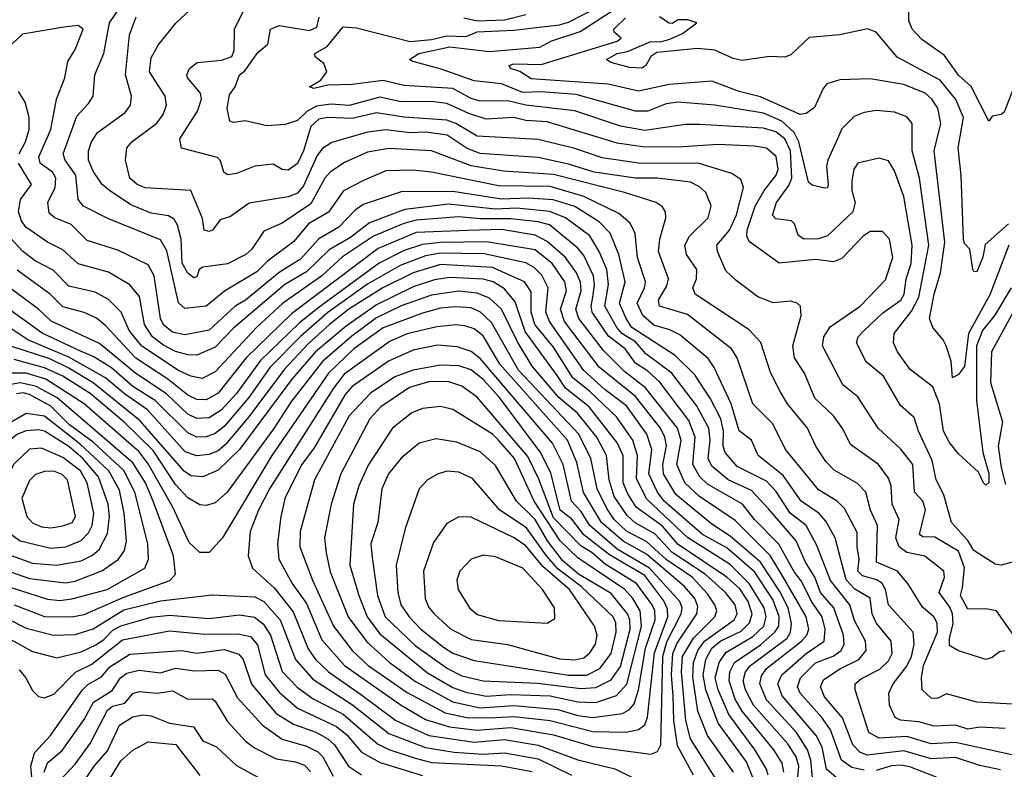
# Model space of a CAD drawing. Extents: x 1308313 to 1441400, y 959662 to 1036319.
# Tile 85 of 256: x 1352153 to 1355385, y 985105 to 987566. Entities that reach past the tile are written whole.
import ezdxf

# ---------------------------------------------------------------- set-up
doc = ezdxf.new("R2010")
doc.units = 0

msp = doc.modelspace()

# ---------------------------------------------------------------- linework, layer by layer
at = {"layer": '0CON10XD'}
for points in [[(1355432.3, 985317.7), (1355295, 985325.3), (1355195, 985352.2), (1355165, 985337.3), (1355145, 985338), (1355115.3, 985365), (1355113.7, 985405), (1355120.2, 985445), (1355166.2, 985555), (1355164.8, 985584.8), (1355153.6, 985605), (1355116.8, 985636.8), (1355070.8, 985710.8), (1355034.9, 985754.9), (1354965.8, 985785), (1354969, 985905), (1354946.3, 985955), (1354930.5, 986015), (1354903.2, 986043.2), (1354827, 986087), (1354798.9, 986115), (1354766.3, 986165), (1354738.8, 986225), (1354673.6, 986305), (1354650, 986345), (1354617.6, 986407.6), (1354585.9, 986505.9), (1354547.4, 986547.4), (1354370.4, 986665), (1354363.1, 986685), (1354375.2, 986714.8), (1354376.5, 986745), (1354341.6, 986795), (1354337.1, 986825), (1354351.9, 986855), (1354413.3, 986915), (1354422.7, 986955), (1354405, 986998.5), (1354385, 987016.8), (1354355, 987032), (1354245.4, 987045.4), (1354175, 987045.6), (1354038.6, 987065), (1353955, 987091.3), (1353855, 987113.2), (1353665, 987126.7), (1353622.4, 987142.4), (1353556.8, 987186.8), (1353486.6, 987196.6), (1353435, 987194.3), (1353355, 987203.8), (1353295, 987196.4), (1353177.8, 987162.2), (1353147.5, 987142.5), (1353129.9, 987120.1), (1353085, 987020.7), (1353065, 986996.3), (1353035, 986984.6), (1352906.8, 986963.2), (1352845, 986919.6), (1352811.8, 986908.2), (1352786.2, 986875), (1352775, 986870.4), (1352758.6, 986875), (1352753.1, 986913.1), (1352715, 987005.4), (1352565, 987013.6), (1352538.8, 987025), (1352515.3, 987045), (1352500.9, 987105), (1352505.5, 987145), (1352521.8, 987165), (1352603.6, 987226.4), (1352624.1, 987255), (1352634.7, 987285), (1352630.3, 987315), (1352579.8, 987395), (1352585, 987440.6), (1352607.7, 987482.3), (1352666.1, 987553.9), (1352789.7, 987670.3)], [(1355408, 986685), (1355354.4, 986595.6), (1355313.2, 986545), (1355293.8, 986495), (1355294.5, 986315), (1355314.5, 986144.5), (1355335, 986075.8), (1355335, 986045.8), (1355325, 986037.8), (1355316.9, 986045), (1355300.2, 986080.2), (1355235, 986140.6), (1355205, 986177.8), (1355185.9, 986215), (1355172.9, 986305), (1355150.6, 986360.6), (1355076.7, 986416.7), (1355034.7, 986475), (1355021.6, 986505), (1355023.5, 986535), (1355081.1, 986608.9), (1355104.7, 986655), (1355137.3, 986825), (1355106.7, 987045), (1355082.7, 987135), (1355083.2, 987225), (1355065, 987246.4), (1355025, 987262.5), (1354965, 987267.7), (1354925, 987261.1), (1354892.2, 987247.8), (1354852.1, 987207.9), (1354833.5, 987165), (1354805.5, 987105), (1354801.3, 987085), (1354806.6, 987023.4), (1354805, 987014), (1354795, 987012.1), (1354755, 987022.8), (1354742.8, 987032.8), (1354711, 987165), (1354695.1, 987195), (1354655, 987232.4), (1354595, 987258.9), (1354435.4, 987285.4), (1354315, 987294.8), (1354275, 987289.6), (1354215, 987265.6), (1354175, 987265.1), (1353980.4, 987320.4), (1353865, 987328.4), (1353805, 987326.3), (1353735, 987355.4), (1353645, 987364.5), (1353536.7, 987403.3), (1353440, 987430), (1353433.3, 987435), (1353463.2, 987455), (1353565, 987476.6), (1353695, 987461.1), (1353860.8, 987475), (1353897.1, 987495), (1353992.6, 987527.4), (1354125, 987611.8)], [(1355525, 985127), (1355225, 985192.6), (1355145, 985187.9), (1355065, 985212), (1354975, 985207.1), (1354941, 985225), (1354895.2, 985365), (1354895.2, 985384.8), (1354917, 985403), (1354977.1, 985432.9), (1355005, 985460.3), (1355017, 985485), (1355014, 985525), (1354964.9, 985584.9), (1354951.9, 985615), (1354945, 985666.4), (1354895, 985696.2), (1354866.6, 985726.6), (1354829.8, 985865), (1354799.4, 985919.4), (1354776.7, 985945), (1354718, 985985), (1354659.6, 986069.6), (1354577.3, 986135), (1354555.2, 986185.2), (1354515, 986216.2), (1354488.2, 986305), (1354433.4, 986423.4), (1354413.4, 986453.4), (1354320.5, 986530.5), (1354287.7, 986547.7), (1354235, 986563.3), (1354198.2, 986595), (1354180.2, 986635), (1354204.2, 986685), (1354207.5, 986705), (1354181.3, 986785), (1354173.8, 986863.8), (1354157.6, 986897.6), (1354119.5, 986929.5), (1354005.1, 986985.1), (1353895, 987017.9), (1353725, 987020.1), (1353504.8, 987065.2), (1353445, 987071.4), (1353355, 987069), (1353282, 987038), (1353216, 987004), (1353166.5, 986933.5), (1353101.3, 986895), (1353052.8, 986837.2), (1352966.7, 986773.3), (1352932.2, 986737.8), (1352825.1, 986674.9), (1352765, 986625.7), (1352695, 986617.3), (1352675, 986635.6), (1352636.3, 986806.3), (1352615, 986843.3), (1352443.1, 986913.1), (1352363.3, 986953.3), (1352345.3, 986975), (1352337.3, 987055), (1352302.5, 987105), (1352296.3, 987125), (1352340.9, 987249.1), (1352379.3, 987290.7), (1352394.1, 987315), (1352400.5, 987385), (1352430, 987455), (1352448.3, 987555), (1352483.3, 987606.7)], [(1355386.9, 985493.1), (1355369.3, 985490.7), (1355345, 985471.5), (1355325, 985465.5), (1355235, 985493.1), (1355205, 985511.4), (1355205.2, 985535), (1355217.8, 985582.2), (1355215, 985614.5), (1355206.4, 985636.4), (1355171.2, 985685), (1355188.9, 985735), (1355186.8, 985755), (1355124.6, 985804.6), (1355065, 985816.7), (1355040, 985835), (1355029.4, 985865), (1355040.2, 985925), (1355017.1, 985975), (1355013.6, 986035), (1355005, 986060), (1354972, 986105), (1354880.7, 986170.7), (1354855, 986222.5), (1354824.7, 986265), (1354763, 986323), (1354729.2, 986405), (1354697.1, 986455), (1354691.1, 986495), (1354718.1, 986595), (1354716, 986625), (1354705.5, 986635.5), (1354685, 986641.5), (1354626.6, 986636.6), (1354575.7, 986655.7), (1354505, 986709.1), (1354471.7, 986741.7), (1354443.8, 986805), (1354441.7, 986825), (1354482.8, 986875), (1354505.7, 986925), (1354529.7, 987015), (1354520.7, 987040.7), (1354490.9, 987060.9), (1354383.6, 987093.6), (1354185, 987094.9), (1354065, 987112.6), (1353975, 987142.3), (1353855, 987172.1), (1353655, 987183.7), (1353585, 987225.1), (1353555, 987236.1), (1353415.3, 987245.3), (1353325, 987259.6), (1353245, 987240.8), (1353165.1, 987244.9), (1353135, 987239.5), (1353109.3, 987215), (1353085.2, 987135.2), (1353065, 987093.8), (1353035, 987071.8), (1353015, 987074.4), (1352985, 987091.1), (1352925, 987085.2), (1352865, 987060.4), (1352835.9, 987055.9), (1352822.9, 987065), (1352812.1, 987102.1), (1352802.9, 987112.9), (1352684.4, 987144.4), (1352678.8, 987175), (1352737.4, 987265), (1352750.2, 987305), (1352746.5, 987325), (1352704.6, 987375), (1352702.1, 987385), (1352710.4, 987405), (1352736, 987425), (1352817.1, 987432.9), (1352849.6, 987445), (1352857.1, 987465), (1352858, 987535), (1352887.5, 987595)], [(1355415, 985785.5), (1355375, 985774.6), (1355355, 985778.5), (1355285, 985822.9), (1355265.5, 985855.5), (1355211.6, 985915), (1355186.2, 986006.2), (1355161.4, 986055), (1355148.3, 986118.3), (1355103.8, 986215), (1355089.8, 986259.8), (1355045, 986299.1), (1354988.4, 986395), (1354932.3, 986442.3), (1354900.3, 986505), (1354906, 986525), (1354924.7, 986545), (1354986.3, 986603.7), (1355045.5, 986645), (1355056.3, 986665), (1355063.1, 986715), (1355079.7, 986765), (1355082.6, 986825), (1355055, 986985.6), (1355025, 987070), (1355005, 987102.7), (1354975, 987111.2), (1354904.4, 987095), (1354891.5, 987075), (1354884.8, 987035.2), (1354885.2, 987005), (1354896.2, 986965), (1354887.9, 986935), (1354805, 986855.6), (1354775, 986845.9), (1354726.7, 986845), (1354708.3, 986858.3), (1354696.7, 986895), (1354687.1, 986905), (1354635, 986911.8), (1354623.9, 986923.9), (1354637.8, 986965), (1354678.2, 987021.8), (1354687.6, 987045), (1354683.3, 987135), (1354665, 987174.8), (1354635, 987197.9), (1354595, 987210.1), (1354385, 987222.1), (1354338.5, 987221.5), (1354205, 987201.5), (1354125, 987216.7), (1353975, 987266.7), (1353815, 987285.3), (1353755, 987299.7), (1353665, 987297.8), (1353635, 987306.6), (1353575, 987339.4), (1353415, 987350.1), (1353345.9, 987365.9), (1353245, 987352.9), (1353165, 987350.6), (1353119.3, 987339.3), (1353104.2, 987345), (1353142.3, 987367.7), (1353161.9, 987395), (1353152.1, 987422.1), (1353123.3, 987443.3), (1353121.9, 987455), (1353162.2, 987477.8), (1353215, 987542), (1353258.6, 987538.6), (1353435, 987494.3), (1353505, 987500.6), (1353555, 987512.5), (1353618.9, 987511.1), (1353654.5, 987525.5), (1353775, 987531.4), (1353925, 987548.5), (1353955, 987557.4), (1354046.4, 987605)], [(1353611.5, 987571.5), (1353655, 987562.4), (1353745, 987565.3), (1353815, 987582.9)], [(1355415, 987341.4), (1355385, 987262.5), (1355375, 987254), (1355345, 987248.8), (1355335, 987232.5), (1355276.7, 987346.7), (1355235, 987383.1), (1355188.5, 987448.5), (1355115, 987501.2), (1355082.5, 987535), (1355072, 987562), (1355071.9, 987605)], [(1355373, 985103), (1355305, 985116.6), (1355225, 985142.9), (1355145, 985138.6), (1355055, 985165.1), (1354935, 985151.4), (1354910.9, 985160.9), (1354888.3, 985185), (1354854, 985274), (1354795, 985342.1), (1354781.4, 985375), (1354792, 985398), (1354845, 985434.5), (1354908.2, 985465), (1354932.1, 985495), (1354929.4, 985525), (1354893.3, 985593.3), (1354878.2, 985645), (1354814.2, 985724.2), (1354769.6, 985839.6), (1354735, 985904.8), (1354681.8, 985945), (1354636.2, 986016.2), (1354605, 986050.6), (1354508.9, 986098.9), (1354468.7, 986145), (1354461.9, 986165), (1354463, 986215), (1354454.4, 986255), (1354420.7, 986320.7), (1354369.2, 986399.2), (1354305, 986463.7), (1354163.1, 986555), (1354144.4, 986584.4), (1354122.4, 986635), (1354141, 986705), (1354120.1, 986795), (1354091.7, 986865), (1354055, 986902.5), (1353975, 986952), (1353904.7, 986974.7), (1353825, 986980), (1353735, 986976.4), (1353575, 987001.1), (1353405, 987000.3), (1353281.1, 986958.9), (1353255, 986940.4), (1353201.4, 986885), (1353135, 986846), (1353075, 986779.4), (1353004.6, 986735.4), (1352894.7, 986645.3), (1352861, 986625), (1352775, 986546.3), (1352695, 986531.5), (1352655, 986539.3), (1352625, 986564.3), (1352615.1, 986585), (1352594.9, 986724.9), (1352575, 986760.6), (1352475, 986809.3), (1352375, 986841.2), (1352322.8, 986892.8), (1352268.9, 986915), (1352250.4, 986930.4), (1352245.3, 986965), (1352269.5, 987015), (1352271.9, 987045), (1352260.7, 987065), (1352220.2, 987095), (1352216.3, 987115), (1352255.2, 987205), (1352273.9, 987305), (1352301.1, 987375), (1352311, 987429), (1352335, 987468.1), (1352361.3, 987535), (1352345, 987546.2), (1352298.7, 987541.3), (1352162.3, 987517.7), (1352127.5, 987485)], [(1352448.2, 987005), (1352424.2, 987025), (1352395, 987068.2), (1352379.4, 987105), (1352379.2, 987135), (1352389.2, 987165), (1352408.9, 987195), (1352499.4, 987260.6), (1352517.5, 987285), (1352520.6, 987315), (1352501.1, 987385), (1352513.5, 987516.5), (1352536.1, 987575)], [(1355430, 985525), (1355359.2, 985625), (1355325, 985631.5), (1355265, 985630.4), (1355241.6, 985675), (1355248.2, 985701.8), (1355255, 985765.8), (1355235, 985820.2), (1355157.1, 985867.1), (1355117.9, 985867.9), (1355107.1, 985875), (1355126.6, 985956.6), (1355117.6, 985985), (1355090.5, 986015), (1355084.8, 986105), (1355045.4, 986155.4), (1354971.6, 986225), (1354905, 986327.9), (1354855, 986367.3), (1354788.1, 986495), (1354792.4, 986525), (1354813.1, 986556.9), (1354911.6, 986625), (1354995, 986711.2), (1355019.1, 986785), (1355008.7, 986845), (1354985, 986870), (1354945, 986870), (1354921.8, 986855), (1354851.7, 986781.7), (1354825, 986771.2), (1354765, 986778), (1354646.5, 986766.5), (1354547.4, 986837.4), (1354540.2, 986855), (1354541.1, 986875), (1354567, 986953), (1354596.7, 987005), (1354636.8, 987055), (1354643.5, 987075), (1354636.2, 987116.2), (1354605, 987143.9), (1354565, 987151), (1354445, 987155.8), (1354315, 987147.2), (1354197.8, 987147.8), (1354115, 987160.4), (1353885, 987229.9), (1353815, 987234.3), (1353775, 987244.2), (1353685, 987238.7), (1353627.8, 987257.8), (1353555, 987290.3), (1353505, 987297.6), (1353405, 987295.7), (1353335, 987311.5), (1353235, 987284.3), (1353175, 987288.7), (1353128, 987282), (1353095.9, 987264.1), (1353065, 987235.2), (1353025, 987222), (1352965, 987217.1), (1352893.8, 987233.8), (1352855, 987228.5), (1352842.6, 987232.6), (1352834.7, 987274.7), (1352841.5, 987318.5), (1352860.4, 987345), (1352874.7, 987385), (1352892.7, 987397.3), (1352935, 987457.5), (1352968.2, 987485), (1352976.2, 987535), (1353005, 987547), (1353105, 987530.6), (1353128.8, 987541.2), (1353136.4, 987573.6)], [(1355400.2, 986825), (1355338, 986662), (1355267.3, 986535), (1355255, 986427.1), (1355235, 986400.4), (1355215, 986390), (1355210.6, 986445), (1355194, 986495), (1355185, 986514.3), (1355150.5, 986555), (1355140, 986585), (1355154.5, 986664.5), (1355175.9, 986734.1), (1355190.2, 986835), (1355154.8, 987135), (1355177.4, 987225), (1355166.7, 987275), (1355147.5, 987305), (1355125, 987324), (1355055, 987352.7), (1354945, 987371.2), (1354845, 987368.5), (1354803.1, 987355), (1354790.5, 987339.5), (1354762.7, 987277.3), (1354735, 987258.1), (1354715.7, 987254.3), (1354585, 987312.5), (1354515, 987329.8), (1354425, 987363.8), (1354285, 987353), (1354185, 987330.6), (1354085, 987353.7), (1353831.7, 987371.7), (1353795, 987395.4), (1353764.5, 987405), (1353760, 987415), (1353775, 987420.3), (1353865, 987418.9), (1354114.4, 987495), (1354127.1, 987505), (1354104.3, 987524.3), (1354103.6, 987535), (1354141.8, 987571.8)], [(1355399, 986895), (1355322.7, 986827.3), (1355315, 986786), (1355295, 986738), (1355285, 986738.8), (1355281.9, 986745), (1355272.5, 986812.5), (1355255, 986831.2), (1355251.5, 986845), (1355244.1, 987054.1), (1355233.4, 987145), (1355251.2, 987245), (1355226, 987304), (1355175, 987367.4), (1355033.2, 987443.2), (1354965, 987524.5), (1354936, 987536), (1354845, 987515.9), (1354745, 987507.1), (1354685, 987450), (1354665, 987442.7), (1354615, 987444.5), (1354525, 987431.8), (1354495, 987438.5), (1354435, 987465.9), (1354378.3, 987471.7), (1354245, 987457.8), (1354225.4, 987445), (1354208.2, 987415), (1354195, 987406.9), (1354155, 987408.4), (1354093.8, 987425), (1354079.4, 987435), (1354114.6, 987455), (1354148.6, 987461.4), (1354225, 987493.7), (1354256.7, 987493.3), (1354287.9, 987502.1), (1354329.2, 987520.8), (1354375.6, 987555), (1354346.7, 987565), (1354315, 987565.2), (1354295, 987553.4), (1354285, 987554), (1354252.9, 987575)], [(1352151.2, 987125), (1352172.8, 987165), (1352184, 987205), (1352184.3, 987244.3), (1352170.9, 987295), (1352149.7, 987329.7)], [(1355388.1, 985238.1), (1355305, 985243), (1355265, 985236.7), (1355225, 985249), (1355155, 985246.4), (1355105, 985260.3), (1355045, 985266.2), (1355027.1, 985275), (1355008.7, 985315), (1355006.7, 985355), (1355020, 985385), (1355065, 985442.9), (1355081, 985475), (1355089.5, 985515), (1355085.6, 985555), (1355004.7, 985644.7), (1354995.6, 985695), (1354984.6, 985714.6), (1354966.6, 985726.6), (1354919.8, 985739.8), (1354905, 985754.6), (1354909.3, 985795), (1354901.9, 985835), (1354902.1, 985882.1), (1354860.8, 985960.8), (1354836.8, 985985), (1354775, 986022.3), (1354742.5, 986062.5), (1354666.9, 986155), (1354625, 986239.3), (1354560, 986305), (1354508.5, 986455), (1354490, 986485), (1354345, 986597.7), (1354253.3, 986625), (1354250.2, 986645), (1354277.6, 986692.4), (1354282.7, 986715), (1354249.8, 986805), (1354254.5, 986845.5), (1354274.1, 986915), (1354273.1, 986935), (1354262.6, 986952.6), (1354242.5, 986965), (1354138.9, 986998.9), (1353905, 987057.9), (1353741.6, 987068.4), (1353635.7, 987085.7), (1353505, 987134.8), (1353365, 987142.8), (1353295, 987130.4), (1353222.2, 987097.8), (1353173.8, 987066.2), (1353154.9, 987045.1), (1353108.6, 986961.4), (1353015, 986898), (1352955, 986871.8), (1352915, 986812.3), (1352895.5, 986795), (1352835.7, 986764.3), (1352755, 986753.6), (1352742.2, 986745), (1352735, 986721.2), (1352725, 986718.1), (1352705, 986733.8), (1352686.5, 986766.5), (1352683.8, 986845), (1352671.6, 986891.6), (1352660.6, 986910.6), (1352642.1, 986922.1), (1352585, 986931), (1352518, 986958), (1352448.2, 987005)], [(1354925, 985101.2), (1354885, 985111), (1354850.7, 985135), (1354814.2, 985234.2), (1354785.8, 985275), (1354714.8, 985355), (1354705.9, 985375), (1354716.6, 985405), (1354765, 985454.3), (1354824, 985476), (1354849.3, 985495), (1354859.7, 985515), (1354857.2, 985545), (1354825.4, 985635), (1354781.7, 985685), (1354763.1, 985735), (1354732.4, 985785), (1354701.9, 985855), (1354610.8, 985959.2), (1354555, 986019.8), (1354478.9, 986055), (1354425, 986100.2), (1354412.9, 986125), (1354419.6, 986185), (1354415.9, 986225), (1354375, 986298.7), (1354294.1, 986405), (1354208.6, 986468.6), (1354175, 986507.7), (1354129.3, 986535), (1354113.7, 986555), (1354074.2, 986625), (1354086.2, 986696.2), (1354080.7, 986745), (1354055.7, 986805), (1354025, 986855.6), (1353945.2, 986915), (1353893.8, 986936.2), (1353785, 986947.3), (1353715, 986943.4), (1353560.5, 986960.5), (1353417.5, 986942.5), (1353301.3, 986898.7), (1353239.7, 986850.3), (1353169.6, 986810.4), (1353095, 986737.8), (1353023.3, 986696.7), (1352855, 986553.4), (1352795, 986490.5), (1352735, 986464.8), (1352705, 986465.5), (1352665, 986476.5), (1352625, 986496.8), (1352589.8, 986525), (1352563, 986565), (1352546.8, 986656.8), (1352515.2, 986695.2), (1352445, 986736.7), (1352345, 986763.9), (1352295, 986810), (1352245, 986834.8), (1352173.9, 986885), (1352159, 986905), (1352149.8, 986935), (1352156.1, 986975), (1352191.6, 987025), (1352149, 987095)], [(1354848.7, 985065), (1354801.1, 985105), (1354787.6, 985177.6), (1354768.1, 985215), (1354655.8, 985345.8), (1354642.3, 985385), (1354655.5, 985415), (1354735.1, 985484.9), (1354794.3, 985525), (1354797.3, 985565), (1354787.4, 985605), (1354752.2, 985655), (1354720.4, 985720.4), (1354694.4, 985755), (1354645, 985844.1), (1354565.2, 985925), (1354525.7, 985975), (1354410.8, 986040.8), (1354385.5, 986065), (1354363.3, 986105), (1354370.5, 986195), (1354349.5, 986249.5), (1354255, 986375.2), (1354215, 986412), (1354175, 986438), (1354140.3, 986485), (1354086.3, 986526.3), (1354032.8, 986605), (1354029.4, 986625), (1354034.9, 986655), (1354039.8, 986695), (1354036.3, 986725), (1354005, 986791.9), (1353985.7, 986815.7), (1353892.1, 986892.1), (1353855, 986902.5), (1353765, 986911.9), (1353665, 986911.7), (1353595, 986918.7), (1353455, 986907.1), (1353413.7, 986896.3), (1353315, 986855.3), (1353213.3, 986786.7), (1353145.6, 986725), (1353016.2, 986633.8), (1352930.9, 986555), (1352795, 986409.6), (1352752.4, 986387.6), (1352715, 986395.2), (1352675, 986414.3), (1352554.3, 986494.3), (1352512.9, 986545), (1352486.2, 986605), (1352445, 986646.7), (1352401.6, 986671.6), (1352315, 986690.4), (1352263.1, 986743.1), (1352204.4, 986774.4), (1352163.9, 986805), (1352069.4, 986905)], [(1354756.2, 985076.2), (1354749.7, 985135), (1354738.9, 985168.9), (1354703, 985225), (1354605, 985332.5), (1354582.4, 985385), (1354588.2, 985411.8), (1354605.2, 985435), (1354719.2, 985525), (1354736.9, 985545), (1354743.7, 985565), (1354734.6, 985605), (1354654.3, 985745), (1354616.4, 985806.4), (1354501.6, 985921.6), (1354385, 986000.6), (1354336.4, 986045), (1354310.3, 986105), (1354324.2, 986184.2), (1354312.8, 986225), (1354207.1, 986357.1), (1354139.3, 986409.3), (1354069.5, 986479.5), (1353989.1, 986585), (1353978.5, 986615), (1353996.6, 986675), (1353994.5, 986704.5), (1353981, 986735), (1353944.5, 986785), (1353885, 986837.9), (1353845, 986858.2), (1353735, 986876.6), (1353624, 986874), (1353455, 986867.2), (1353330, 986815), (1353045, 986600.1), (1352897.1, 986455), (1352805, 986339.6), (1352765, 986317.2), (1352735, 986318.2), (1352705, 986332.7), (1352639.6, 986385), (1352535, 986454.6), (1352435, 986561.5), (1352405.4, 986585.4), (1352365, 986604.4), (1352295, 986622.7), (1352253, 986665), (1352145, 986743.7)], [(1354705.4, 985055), (1354710.9, 985115), (1354701.5, 985145), (1354675, 985188.4), (1354562.4, 985315), (1354535.4, 985365), (1354528.3, 985395), (1354535.7, 985424.3), (1354551.6, 985445), (1354672.4, 985535), (1354683, 985555), (1354687.1, 985582.9), (1354675.5, 985635), (1354648.8, 985688.8), (1354585.1, 985785), (1354485, 985870.5), (1354425, 985909.7), (1354306.9, 986006.9), (1354266.2, 986075), (1354264.4, 986105.6), (1354276.2, 986166.2), (1354271.2, 986195), (1354257.2, 986225), (1354175, 986328.2), (1354055, 986425.2), (1353941.5, 986575), (1353928.6, 986615), (1353947.8, 986675), (1353943.1, 986705), (1353901.6, 986765), (1353845, 986810.1), (1353686.1, 986836.1), (1353535, 986834.4), (1353475, 986827.7), (1353415, 986807.7), (1353333.6, 986766.4), (1353131.6, 986618.4), (1353070.4, 986569.6), (1352943.5, 986446.5), (1352865, 986338.8), (1352815, 986284.2), (1352775, 986258.1), (1352735, 986255.8), (1352705, 986271.1), (1352635, 986337.2), (1352535, 986404.1), (1352415, 986502.7), (1352256.2, 986576.2), (1352215, 986615.2), (1352117.2, 986687.2)], [(1354662, 985095), (1354656.5, 985125), (1354628.5, 985168.5), (1354524.9, 985294.9), (1354501.3, 985335), (1354481.6, 985395), (1354484.7, 985425), (1354499.6, 985455), (1354585, 985513.1), (1354632.1, 985555), (1354644.9, 985575), (1354645.7, 985605.7), (1354625, 985662), (1354565, 985753.3), (1354475, 985831.6), (1354395, 985875.9), (1354269.1, 985985), (1354246.4, 986015), (1354218.4, 986075), (1354228.3, 986155), (1354212.1, 986205), (1354145, 986297.4), (1354075, 986350.3), (1354005, 986414.2), (1353892.9, 986575), (1353880.7, 986605), (1353888.5, 986685), (1353867.4, 986727.4), (1353842.2, 986752.2), (1353815, 986767.4), (1353677.5, 986797.5), (1353535, 986799.5), (1353485, 986790), (1353401.8, 986758.2), (1353295, 986697.1), (1353165, 986604.5), (1353075, 986525.6), (1352975.6, 986425), (1352905.8, 986325), (1352825, 986229.7), (1352795, 986207.3), (1352765, 986196.3), (1352735, 986195.2), (1352705, 986209.4), (1352597.8, 986315), (1352525, 986361.8), (1352455, 986422.8), (1352395, 986460), (1352352.8, 986477.2), (1352226.6, 986536.6), (1351867.9, 986795)], [(1354610.4, 985085), (1354605.1, 985105), (1354567.6, 985167.6), (1354481.5, 985285), (1354445.7, 985365), (1354436.4, 985405), (1354449.6, 985455), (1354471.6, 985488.4), (1354559.4, 985540.6), (1354595.4, 985575), (1354604, 985605), (1354597.5, 985635), (1354547.9, 985715), (1354485, 985777.4), (1354345.7, 985865.7), (1354211.6, 985991.6), (1354177.9, 986057.9), (1354181.5, 986135), (1354166, 986185), (1354111.8, 986261.8), (1354025, 986345.4), (1353969.4, 986389.4), (1353905, 986490.6), (1353844.4, 986565), (1353831.8, 986605), (1353832, 986672), (1353810.7, 986705), (1353705, 986751.9), (1353535, 986761.5), (1353445.4, 986734.6), (1353345, 986685.3), (1353234.2, 986615), (1353169.7, 986565), (1353099.3, 986500.7), (1353022, 986418), (1352905, 986262.3), (1352828.5, 986171.5), (1352805, 986150.4), (1352775, 986137.9), (1352735, 986133.3), (1352697, 986147), (1352572.3, 986285), (1352497.2, 986337.2), (1352435, 986390.1), (1352315, 986457.6), (1352180.2, 986515), (1352005, 986630.5)], [(1354561.7, 985071.7), (1354538.7, 985128.7), (1354446.5, 985256.5), (1354405.6, 985365.6), (1354396.8, 985415), (1354405.4, 985465), (1354425, 985502.7), (1354455, 985526.3), (1354521.4, 985558.6), (1354549, 985585), (1354557.3, 985615), (1354544.7, 985655), (1354517.2, 985697.2), (1354475, 985735.6), (1354315, 985842.3), (1354263.1, 985903.1), (1354177.4, 985965), (1354149.2, 986009.2), (1354134.7, 986045), (1354134, 986134), (1354115.7, 986175), (1354022.4, 986295), (1353945.4, 986355.4), (1353917.2, 986397.2), (1353812.2, 986542.2), (1353779.4, 986639.4), (1353745, 986682.2), (1353707.1, 986705), (1353675, 986713.5), (1353565, 986718.8), (1353515, 986711.6), (1353445, 986688.2), (1353325, 986629.5), (1353225, 986560), (1353124.7, 986475.3), (1353046.2, 986385), (1352875.2, 986155), (1352805, 986087), (1352754.8, 986065.2), (1352715, 986068.3), (1352692.9, 986082.9), (1352548.7, 986248.7), (1352395, 986373.3), (1352315, 986421.8), (1352251.8, 986451.8), (1352124.3, 986494.3)], [(1354496.1, 985095), (1354411.4, 985215), (1354379.1, 985295), (1354362.7, 985407.3), (1354364.7, 985455), (1354379.7, 985495), (1354401.3, 985525), (1354498.9, 985595), (1354508, 985615), (1354501.9, 985645), (1354470.3, 985685), (1354402.9, 985745), (1354295, 985816.9), (1354237.8, 985877.8), (1354173.8, 985913.8), (1354147.6, 985937.6), (1354105, 986000), (1354087.7, 986055), (1354079.5, 986135), (1354047.8, 986195), (1353984.3, 986274.3), (1353922.7, 986325), (1353835, 986427.9), (1353787.7, 986507.7), (1353735, 986614.8), (1353695, 986650.9), (1353655, 986668.2), (1353595, 986674.7), (1353505, 986661.5), (1353405, 986626), (1353325, 986586.7), (1353243.2, 986526.8), (1353147, 986443), (1353045, 986313.7), (1352987, 986223), (1352834.8, 986015), (1352795, 985978.9), (1352765, 985971.2), (1352745, 985972.8), (1352705, 985996.4), (1352665, 986039.2), (1352591.2, 986151.2), (1352494.9, 986244.9), (1352385, 986338.9), (1352295, 986395.5), (1352235, 986423.1), (1352135, 986449.8)], [(1354440.2, 985070.2), (1354355.2, 985205), (1354340.1, 985265), (1354326, 985425), (1354328.8, 985475), (1354364.5, 985535.5), (1354434.8, 985605), (1354441.2, 985625), (1354435.2, 985645), (1354410.9, 985680.9), (1354361, 985735), (1354275, 985793.6), (1354211.8, 985851.8), (1354145, 985886.2), (1354104.6, 985925), (1354080.3, 985960.3), (1354049, 986025), (1354027.6, 986125), (1353988.6, 986205), (1353791.1, 986415), (1353701.6, 986571.6), (1353666, 986606), (1353635, 986619.3), (1353585, 986623.5), (1353535, 986618.2), (1353475, 986601.9), (1353346.3, 986553.7), (1353250.6, 986485), (1353166.9, 986405), (1352980.6, 986135), (1352819.5, 985865), (1352775, 985816.2), (1352745, 985816), (1352709.6, 985849.6), (1352656.4, 985965), (1352575, 986107.4), (1352545, 986147.1), (1352364.5, 986305), (1352239, 986385), (1352175, 986405.6), (1352095, 986405.3)], [(1355428.5, 986631.5), (1355342.9, 986475), (1355339.4, 986375), (1355379.8, 986245), (1355364.9, 986165), (1355374.6, 986095.4), (1355389.3, 986039.3)], [(1354365.2, 985085), (1354312, 985182), (1354300.1, 985265), (1354298.5, 985345), (1354292.5, 985415), (1354297.6, 985485), (1354311.2, 985518.8), (1354376, 985615), (1354379.1, 985639.1), (1354369.6, 985665), (1354335.8, 985705), (1354210.5, 985810.5), (1354134, 985854), (1354062.6, 985915), (1354003.9, 986013.9), (1353982.4, 986112.4), (1353951.8, 986185), (1353729.1, 986435), (1353675, 986527.6), (1353645, 986550.4), (1353615, 986560.6), (1353585, 986563.7), (1353522.2, 986557.8), (1353425, 986533.8), (1353369.3, 986510.7), (1353218.4, 986401.6), (1353183.6, 986356.4), (1352973.6, 986025), (1352936.8, 985955), (1352909.5, 985885), (1352903.5, 985805), (1352917.8, 985765), (1352989.2, 985699.2), (1353051.1, 985621.1), (1353100.5, 985500.5), (1353124.5, 985465), (1353166.8, 985425), (1353271.6, 985351.6), (1353387.7, 985265), (1353496.8, 985215), (1353645, 985193.1), (1353745, 985202.1), (1353855, 985184), (1353985, 985136), (1354106.3, 985106.3), (1354165, 985077.3)], [(1354225, 985154.7), (1354246.5, 985163.5), (1354257.3, 985185), (1354264.5, 985475), (1354277.3, 985522.7), (1354325.1, 985615), (1354327.4, 985635), (1354320.4, 985655), (1354221.1, 985765), (1354115, 985827.1), (1354024.6, 985904.6), (1353995, 985951.9), (1353964.3, 985985), (1353937.5, 986105), (1353901.7, 986175), (1353665, 986453.5), (1353635, 986476.1), (1353588.9, 986491.1), (1353525, 986496.8), (1353445, 986480.2), (1353364.2, 986445), (1353245, 986360.9), (1353221.5, 986335), (1353119.5, 986160.5), (1353079.6, 986105), (1353025, 985997.1), (1353010.8, 985935), (1352999.4, 985845), (1353003.6, 985795), (1353047.8, 985715), (1353095, 985648.6), (1353145, 985529.2), (1353219.4, 985445), (1353405, 985314.9), (1353485, 985267.6), (1353563.6, 985243.6), (1353655, 985232.9), (1353765, 985241.6), (1353905, 985218.2), (1354035, 985179.5), (1354225, 985154.7)], [(1354143, 985227), (1354185, 985234.8), (1354205, 985250.9), (1354214.5, 985275.5), (1354236.9, 985486.9), (1354280.4, 985605), (1354280.2, 985630.2), (1354267.8, 985657.8), (1354205, 985741.2), (1354088.9, 985808.9), (1354005, 985874.4), (1353965.9, 985925.9), (1353927.1, 985955), (1353896.8, 986076.8), (1353864, 986144), (1353728.5, 986325), (1353675, 986384.3), (1353635, 986416), (1353595, 986429.2), (1353535, 986431.5), (1353445.3, 986414.7), (1353385, 986393.1), (1353305, 986339.8), (1353234.5, 986265), (1353121.5, 986055), (1353073.5, 985885), (1353072.4, 985835), (1353114.8, 985725), (1353183.5, 985575), (1353244.8, 985495), (1353297.3, 985445), (1353425, 985356.4), (1353550.3, 985290.3), (1353625, 985273.6), (1353715.1, 985275.1), (1353775, 985278.3), (1353895, 985264.9), (1354035, 985228.3), (1354143, 985227)], [(1352325, 985604.6), (1352365, 985612.8), (1352495, 985669.3), (1352646, 985724), (1352665.2, 985744.8), (1352658.1, 985805), (1352591.5, 985985), (1352566.5, 986045), (1352525, 986111.2), (1352275.3, 986325.3), (1352205, 986362.9), (1352155, 986373.8), (1352095, 986362.7)], [(1354035, 985274.9), (1354132.1, 985287.9), (1354155, 985300.4), (1354170.3, 985319.7), (1354184.6, 985365.4), (1354207.6, 985502.4), (1354239.3, 985595), (1354238.6, 985625), (1354229.9, 985645), (1354177.8, 985715), (1354075, 985778.4), (1354032.8, 985815), (1353995, 985838.2), (1353905, 985929.9), (1353856.9, 986056.9), (1353821.4, 986131.4), (1353655, 986326.6), (1353605, 986362.7), (1353558.2, 986378.2), (1353495, 986376.9), (1353432.3, 986357.7), (1353339.2, 986295), (1353303.1, 986255), (1353207.5, 986075), (1353176, 985975), (1353154.2, 985865), (1353158.8, 985815), (1353172.8, 985752.8), (1353231.7, 985605), (1353292.6, 985522.6), (1353365.8, 985455.8), (1353452.3, 985392.3), (1353575, 985326), (1353665, 985306.5), (1353775, 985314.4), (1353919.2, 985300.8), (1353985, 985280.9), (1354035, 985274.9)], [(1352285, 985659.1), (1352325, 985663.8), (1352440.8, 985695), (1352564.6, 985765), (1352575.7, 985795), (1352573.4, 985845), (1352531.2, 986015), (1352495.2, 986085.2), (1352395, 986178.2), (1352316.7, 986235), (1352255, 986296.3), (1352185, 986334.9), (1352165, 986340.3), (1352143.2, 986336.8)], [(1354045, 985323.9), (1354112.8, 985347.2), (1354145.7, 985384.3), (1354194, 985574), (1354189.6, 985625), (1354166.2, 985665), (1354139.9, 985695), (1353985, 985798.5), (1353927.2, 985855), (1353841.7, 985985), (1353777.5, 986125), (1353725, 986185.5), (1353704.8, 986205), (1353575, 986285.8), (1353535, 986296.1), (1353475, 986289), (1353440.4, 986275), (1353377.2, 986225), (1353297.2, 986102.8), (1353266.8, 986035), (1353249.3, 985975), (1353237.5, 985775), (1353266.5, 985675), (1353294.2, 985605), (1353335, 985548.8), (1353491.7, 985421.7), (1353575, 985373.5), (1353617.7, 985357.7), (1353684.5, 985344.5), (1353765, 985350.6), (1353895, 985345.5), (1353985, 985326.5), (1354045, 985323.9)], [(1352303.5, 985716.5), (1352335, 985721.9), (1352425, 985757.3), (1352477.5, 985795), (1352497.2, 985822.8), (1352503.4, 985855), (1352496.1, 985945), (1352480.9, 986020.9), (1352445.6, 986085), (1352351.7, 986171.7), (1352235, 986264.2), (1352175, 986273.2), (1352087.3, 986222.7), (1352038.2, 986115), (1352015, 986082), (1351989.2, 985955), (1351993.4, 985885), (1352019, 985829), (1352105, 985759.9), (1352185, 985731), (1352303.5, 985716.5)], [(1352275, 985774.6), (1352355, 985789.2), (1352392.8, 985807.2), (1352413.7, 985826.3), (1352441.4, 985878.6), (1352448.1, 985935), (1352444.1, 985975), (1352411.9, 986065), (1352360.3, 986125), (1352315, 986164.5), (1352235, 986214.9), (1352215, 986219.4), (1352175, 986215.9), (1352145.9, 986205), (1352125, 986188.2), (1352075, 986109.8), (1352047.8, 986045), (1352030, 985955), (1352032.2, 985925), (1352057, 985865), (1352125, 985807), (1352195, 985781.5), (1352275, 985774.6)], [(1353995, 985370.1), (1354045, 985373.2), (1354095, 985398.5), (1354125, 985442.6), (1354157, 985565), (1354155.9, 985595), (1354148.1, 985615), (1354095, 985682.2), (1353987.3, 985745), (1353935, 985790.1), (1353885.5, 985855), (1353845, 985924.6), (1353784.5, 985985), (1353715, 986101.6), (1353665, 986147.1), (1353588.5, 986178.5), (1353520.6, 986189.4), (1353464.4, 986175), (1353405, 986125.9), (1353363.8, 986075), (1353342.3, 986025), (1353328.5, 985915), (1353305.7, 985844.3), (1353309.9, 985799.9), (1353327.6, 985675), (1353353.4, 985605), (1353451.3, 985511.3), (1353557.1, 985435), (1353605, 985411.4), (1353675, 985394.6), (1353852.8, 985387.2), (1353995, 985370.1)], [(1352255, 985831.1), (1352305, 985834.6), (1352355, 985855.6), (1352379.1, 985880.9), (1352391.7, 985905), (1352396.2, 985945), (1352375.1, 986045.1), (1352352.6, 986085), (1352295, 986128.4), (1352225, 986159), (1352185, 986155.3), (1352133, 986105), (1352099.8, 986035), (1352084.6, 985975), (1352093.5, 985925), (1352119.9, 985879.9), (1352155, 985854.8), (1352255, 985831.1)], [(1352255, 985897.4), (1352295, 985904), (1352326.1, 985915), (1352336.5, 985935), (1352310, 986055), (1352292.7, 986072.7), (1352265, 986083.3), (1352235, 986082.4), (1352205, 986072.7), (1352185, 986052.9), (1352160, 985995), (1352176.6, 985935), (1352195, 985913.7), (1352225, 985900.6), (1352255, 985897.4)], [(1354015, 985413.7), (1354057.2, 985435), (1354094.3, 985485), (1354111.4, 985555), (1354109.7, 985585), (1354101.2, 985605), (1353996, 985705), (1353921.3, 985761.3), (1353882.4, 985805), (1353817.2, 985897.2), (1353729.8, 985955), (1353639.3, 986059.3), (1353595, 986080.6), (1353555, 986082.9), (1353525, 986074), (1353491.5, 986055), (1353465, 986025.6), (1353418.3, 985895), (1353389, 985775), (1353394.8, 985685.2), (1353404.9, 985644.9), (1353432, 985605), (1353470, 985565), (1353544.8, 985505), (1353575, 985485.8), (1353645, 985462), (1353955, 985413.7), (1354015, 985413.7)], [(1353975, 985464.1), (1354005, 985471), (1354025, 985486.6), (1354043.9, 985515), (1354049.1, 985545), (1354040.4, 985575), (1353957.7, 985695), (1353870, 985770), (1353815, 985838.3), (1353775.9, 985865), (1353635, 985932.9), (1353595, 985933.8), (1353555, 985911.5), (1353511.2, 985848.8), (1353478.9, 985755), (1353483.9, 985665), (1353496.3, 985636.3), (1353514.3, 985615), (1353568.6, 985565), (1353635, 985530.5), (1353755, 985514.8), (1353925, 985467.2), (1353975, 985464.1)], [(1353885, 985584.6), (1353910, 985600), (1353908.4, 985635), (1353869.3, 985695), (1353805, 985764.6), (1353715, 985801.6), (1353675, 985808), (1353635.3, 985794.7), (1353597.9, 985755), (1353588.2, 985725), (1353592.7, 985695), (1353630, 985635), (1353655, 985612.5), (1353725, 985593.5), (1353885, 985584.6)], [(1352041.9, 985635), (1352175, 985568.4), (1352264.8, 985545.2), (1352335, 985546.7), (1352395, 985565.7), (1352495, 985627.9), (1352615, 985658.2), (1352785, 985677.9), (1352925, 985671), (1352955.1, 985655.1), (1353008.2, 985595), (1353058.8, 985465), (1353115, 985400), (1353246.1, 985316.1), (1353365, 985221.9), (1353485, 985176.2), (1353579, 985161), (1353675, 985154.3), (1353745, 985159), (1353855, 985138.8), (1353965, 985085.4)], [(1352125, 985701.4), (1352245, 985662.6), (1352285, 985659.1)], [(1352135, 985644.6), (1352235, 985606.7), (1352325, 985604.6)], [(1352063.1, 985563.1), (1352195, 985491), (1352275, 985470), (1352355, 985490.1), (1352405, 985514.3), (1352429.6, 985530.4), (1352458.8, 985561.2), (1352485, 985576.1), (1352585, 985604.4), (1352645, 985610.7), (1352775, 985599.2), (1352875, 985612.2), (1352924.4, 985604.4), (1352952.7, 985582.7), (1352977.1, 985545), (1353015, 985425.3), (1353063.8, 985373.8), (1353116.1, 985336.1), (1353215, 985285.7), (1353327.9, 985187.9), (1353365, 985169.4), (1353447.7, 985142.3), (1353505, 985126.7), (1353735, 985115.8), (1353835, 985097.5)], [(1352151.3, 985431.3), (1352174, 985405), (1352195, 985362.9), (1352215, 985343.1), (1352235, 985339.6), (1352265, 985351.6), (1352336.8, 985423.2), (1352390.6, 985449.4), (1352490.3, 985529.7), (1352645, 985559), (1352761.5, 985548.5), (1352869.7, 985549.7), (1352911, 985541), (1352933.5, 985513.5), (1352959.4, 985415), (1353005, 985357.5), (1353065.5, 985305.5), (1353193.5, 985245), (1353227.2, 985217.2), (1353275, 985161.3), (1353336.8, 985126.8), (1353475, 985084.1)], [(1352196, 985044), (1352189.6, 985115), (1352201.8, 985158.2), (1352254.4, 985215), (1352359.5, 985365), (1352377.3, 985382.7), (1352422.2, 985407.8), (1352448.8, 985441.2), (1352515, 985482.3), (1352685.2, 985494.8), (1352735, 985485.8), (1352825, 985497.4), (1352872.1, 985482.1), (1352887.2, 985465), (1352913.9, 985383.9), (1352995, 985288), (1353052.3, 985252.3), (1353125, 985226.2), (1353164.4, 985205), (1353186.8, 985185), (1353233.1, 985115), (1353275, 985086.8)], [(1352234.1, 985095), (1352244.7, 985125.3), (1352293.2, 985166.8), (1352365, 985268.3), (1352395.5, 985324.5), (1352456.7, 985363.3), (1352483.7, 985405), (1352505, 985419.9), (1352545, 985430), (1352615, 985421.8), (1352665, 985436.9), (1352727.5, 985427.5), (1352805, 985429.8), (1352827.4, 985417.4), (1352868.8, 985338.8), (1352949.8, 985249.8), (1353015, 985203.3), (1353095, 985180), (1353132.2, 985162.2), (1353148.2, 985145), (1353182.4, 985082.4)], [(1352285, 985067.5), (1352335, 985121.1), (1352385, 985189.6), (1352441.5, 985298.5), (1352458.5, 985311.5), (1352498.5, 985321.5), (1352525, 985353.4), (1352545, 985360), (1352605, 985354), (1352655, 985362.7), (1352705, 985334.3), (1352785, 985336), (1352795, 985328.5), (1352835, 985261.9), (1352895, 985197.1), (1352924.6, 985174.6), (1352995, 985139), (1353058.8, 985128.8), (1353088.1, 985118.1), (1353107.6, 985097.6)], [(1352337.6, 985025), (1352398.3, 985115), (1352441.9, 985165), (1352481, 985249), (1352525, 985277.3), (1352557.1, 985282.9), (1352585, 985280.2), (1352645.5, 985255.5), (1352724.1, 985244.1), (1352755, 985198.2), (1352798.8, 985178.8), (1352865, 985117.1), (1352935, 985078.9)], [(1352426.4, 985035), (1352485, 985131.9), (1352525, 985167.1), (1352575, 985194.7), (1352666.2, 985186.2), (1352745, 985084.2)], [(1355165, 985077.9), (1355075, 985112.9), (1355045, 985118.2), (1355015, 985116.4), (1354965, 985101.1)]]:
    msp.add_lwpolyline(points, dxfattribs=at)

doc.saveas('drawing.dxf')
